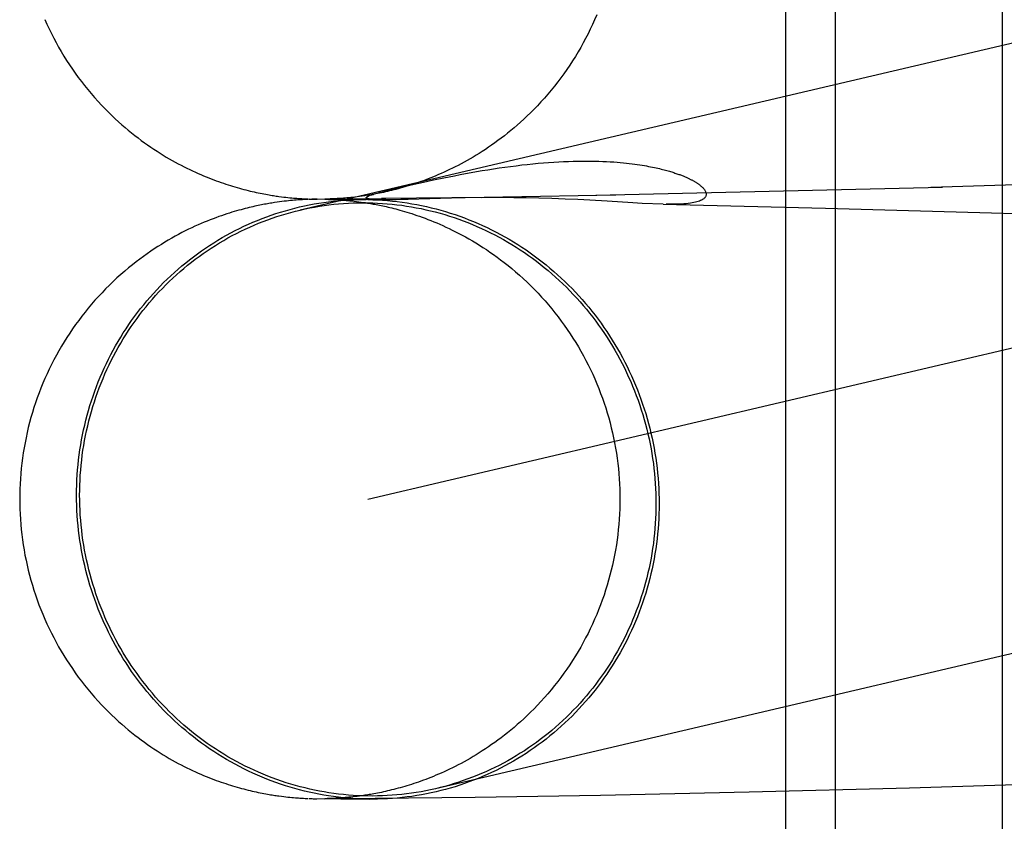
# Model space of a CAD drawing. Header units: inches. Extents: x 0 to 268, y 0 to 174.
# Tile 15 of 92: x 90.5571 to 90.6211, y 88.0196 to 88.0716. Entities that reach past the tile are written whole.
import ezdxf

# ---------------------------------------------------------------- set-up
doc = ezdxf.new("R2010")
doc.units = ezdxf.units.IN
doc.header["$LTSCALE"] = 14.749625
doc.header["$MEASUREMENT"] = 0
doc.linetypes.add('HIDDEN', pattern=[0.2, 0.1, -0.1])
doc.layers.add('DEFAULT_2', color=8, linetype='HIDDEN')

msp = doc.modelspace()

# ---------------------------------------------------------------- linework, layer by layer
at = {"layer": 'DEFAULT_2', "color": 8, "linetype": 'HIDDEN'}
for p, q in [((90.606851, 88.116873), (90.606851, 87.960623)), ((90.610085, 88.116873), (90.610085, 87.960623)), ((90.620921, 88.116873), (90.620921, 87.960623)), ((90.704696, 88.089559), (90.57531, 88.059257)), ((90.709096, 88.070772), (90.57971, 88.04047)), ((90.582155, 88.06081), (90.582721, 88.060938)), ((90.582721, 88.060938), (90.58333, 88.061073)), ((90.58333, 88.061073), (90.583976, 88.061211)), ((90.583976, 88.061211), (90.58465, 88.061351)), ((90.628864, 88.061102), (90.616283, 88.060726)), ((90.58066, 88.060449), (90.580977, 88.06053)), ((90.580977, 88.06053), (90.581184, 88.060581)), ((90.581184, 88.060581), (90.581641, 88.060691)), ((90.581641, 88.060691), (90.582155, 88.06081)), ((90.617042, 88.060733), (90.594526, 88.060204)), ((90.57381, 88.059765), (90.573643, 88.059741)), ((90.573972, 88.059788), (90.57381, 88.059765)), ((90.574128, 88.059808), (90.573972, 88.059788)), ((90.574091, 88.060124), (90.574243, 88.060105)), ((90.574279, 88.059827), (90.574128, 88.059808)), ((90.574243, 88.060105), (90.574386, 88.060088)), ((90.574424, 88.059844), (90.574279, 88.059827)), ((90.574386, 88.060088), (90.574522, 88.060073)), ((90.574563, 88.059859), (90.574424, 88.059844)), ((90.574522, 88.060073), (90.574651, 88.06006)), ((90.574696, 88.059872), (90.574563, 88.059859)), ((90.574651, 88.06006), (90.574774, 88.060048)), ((90.574823, 88.059884), (90.574696, 88.059872)), ((90.574774, 88.060048), (90.574891, 88.060038)), ((90.574944, 88.059894), (90.574823, 88.059884)), ((90.574891, 88.060038), (90.575002, 88.060028)), ((90.575057, 88.059904), (90.574944, 88.059894)), ((90.575002, 88.060028), (90.575107, 88.06002)), ((90.575162, 88.059912), (90.575057, 88.059904)), ((90.575107, 88.06002), (90.575207, 88.060013)), ((90.575259, 88.059918), (90.575162, 88.059912)), ((90.575207, 88.060013), (90.5753, 88.060006)), ((90.575349, 88.059924), (90.575259, 88.059918)), ((90.5753, 88.060006), (90.575425, 88.059998)), ((90.575469, 88.059932), (90.575349, 88.059924)), ((90.575425, 88.059998), (90.575537, 88.059992)), ((90.575576, 88.059937), (90.575469, 88.059932)), ((90.575537, 88.059992), (90.575636, 88.059987)), ((90.575672, 88.059942), (90.575576, 88.059937)), ((90.575636, 88.059987), (90.575727, 88.059983)), ((90.575761, 88.059946), (90.575672, 88.059942)), ((90.575727, 88.059983), (90.575839, 88.059978)), ((90.575843, 88.059949), (90.575761, 88.059946)), ((90.575943, 88.059953), (90.575869, 88.05995)), ((90.575891, 88.059976), (90.575962, 88.059974)), ((90.575962, 88.059974), (90.576064, 88.059971)), ((90.576069, 88.059957), (90.575966, 88.059954)), ((90.576156, 88.059959), (90.576069, 88.059957)), ((90.576082, 88.05997), (90.576165, 88.059968)), ((90.576165, 88.059968), (90.576271, 88.059966)), ((90.576275, 88.059961), (90.576172, 88.059959)), ((90.576411, 88.059964), (90.576277, 88.059961)), ((90.576293, 88.059966), (90.576397, 88.059964)), ((90.57641, 88.059964), (90.58087, 88.060001)), ((90.577102, 88.059972), (90.576917, 88.059968)), ((90.576927, 88.059959), (90.577027, 88.059958)), ((90.576942, 88.059968), (90.576938, 88.059968)), ((90.576989, 88.059958), (90.577063, 88.059957)), ((90.577063, 88.059957), (90.577139, 88.059955)), ((90.577139, 88.059973), (90.577065, 88.059971)), ((90.577233, 88.059975), (90.577139, 88.059973)), ((90.577156, 88.059954), (90.577255, 88.059951)), ((90.577326, 88.059979), (90.577255, 88.059976)), ((90.577255, 88.059951), (90.577325, 88.059949)), ((90.577432, 88.059983), (90.577326, 88.059979)), ((90.57735, 88.059948), (90.577457, 88.059943)), ((90.577519, 88.059987), (90.577432, 88.059983)), ((90.577457, 88.059943), (90.577546, 88.059939)), ((90.577613, 88.059992), (90.577519, 88.059987)), ((90.577546, 88.059939), (90.577644, 88.059934)), ((90.57772, 88.059998), (90.577613, 88.059992)), ((90.577644, 88.059934), (90.577754, 88.059928)), ((90.577842, 88.060005), (90.57772, 88.059998)), ((90.577754, 88.059928), (90.57788, 88.05992)), ((90.577932, 88.060011), (90.577842, 88.060005)), ((90.57788, 88.05992), (90.577973, 88.059913)), ((90.578028, 88.060018), (90.577932, 88.060011)), ((90.577973, 88.059913), (90.578074, 88.059906)), ((90.578131, 88.060026), (90.578028, 88.060018)), ((90.578074, 88.059906), (90.578183, 88.059897)), ((90.57824, 88.060035), (90.578131, 88.060026)), ((90.578183, 88.059897), (90.578298, 88.059888)), ((90.578354, 88.060045), (90.57824, 88.060035)), ((90.578298, 88.059888), (90.578421, 88.059876)), ((90.578474, 88.060056), (90.578354, 88.060045)), ((90.578421, 88.059876), (90.57855, 88.059864)), ((90.5786, 88.060069), (90.578474, 88.060056)), ((90.57855, 88.059864), (90.578685, 88.05985)), ((90.578732, 88.060083), (90.5786, 88.060069)), ((90.578685, 88.05985), (90.578826, 88.059834)), ((90.578872, 88.060099), (90.578732, 88.060083)), ((90.578826, 88.059834), (90.578972, 88.059816)), ((90.57902, 88.060117), (90.578872, 88.060099)), ((90.578972, 88.059816), (90.579124, 88.059797)), ((90.579175, 88.060137), (90.57902, 88.060117)), ((90.579124, 88.059797), (90.579281, 88.059776)), ((90.57934, 88.06016), (90.579175, 88.060137)), ((90.580118, 88.059946), (90.580093, 88.059947)), ((90.580166, 88.059943), (90.580142, 88.059944)), ((90.580213, 88.05994), (90.58019, 88.059942)), ((90.580259, 88.059938), (90.580236, 88.059939)), ((90.580349, 88.059935), (90.580282, 88.059937)), ((90.580415, 88.059933), (90.580349, 88.059935)), ((90.580481, 88.059931), (90.580415, 88.059933)), ((90.58057, 88.059929), (90.580503, 88.05993)), ((90.580661, 88.059927), (90.580592, 88.059929)), ((90.587436, 88.060082), (90.580594, 88.059999)), ((90.580991, 88.059926), (90.580868, 88.059926)), ((90.581133, 88.059926), (90.580991, 88.059926)), ((90.5813, 88.059927), (90.581133, 88.059926)), ((90.581554, 88.05993), (90.5813, 88.059927)), ((90.581864, 88.059935), (90.581554, 88.05993)), ((90.582329, 88.059946), (90.581864, 88.059935)), ((90.585157, 88.060023), (90.582329, 88.059946)), ((90.586025, 88.060042), (90.585157, 88.060023)), ((90.595818, 88.060223), (90.586025, 88.060042)), ((90.58774, 88.060063), (90.5871, 88.060058)), ((90.588443, 88.060064), (90.58774, 88.060063)), ((90.589196, 88.06006), (90.588443, 88.060064)), ((90.589992, 88.060049), (90.589196, 88.06006)), ((90.590821, 88.06003), (90.589992, 88.060049)), ((90.591673, 88.060004), (90.590821, 88.06003)), ((90.592526, 88.059971), (90.591673, 88.060004)), ((90.593351, 88.059933), (90.592526, 88.059971)), ((90.594143, 88.059891), (90.593351, 88.059933)), ((90.595264, 88.059825), (90.594143, 88.059891)), ((90.596938, 88.059723), (90.595264, 88.059825)), ((90.597537, 88.05969), (90.596938, 88.059723)), ((90.598891, 88.059636), (90.597537, 88.05969)), ((90.598891, 88.059636), (90.59977, 88.059618)), ((90.59977, 88.059618), (90.609452, 88.059388)), ((90.609452, 88.059388), (90.619482, 88.059106)), ((90.619482, 88.059106), (90.630462, 88.058748)), ((90.614913, 88.021739), (90.625578, 88.02206)), ((90.586686, 88.021137), (90.594838, 88.021271)), ((90.594838, 88.021271), (90.604491, 88.021473)), ((90.604491, 88.021473), (90.614913, 88.021739)), ((90.574091, 88.02119), (90.574243, 88.021171)), ((90.574243, 88.021171), (90.574386, 88.021154)), ((90.574386, 88.021154), (90.574522, 88.021139)), ((90.574522, 88.021139), (90.574651, 88.021126)), ((90.574651, 88.021126), (90.574774, 88.021114)), ((90.574774, 88.021114), (90.574891, 88.021104)), ((90.574891, 88.021104), (90.575002, 88.021094)), ((90.575002, 88.021094), (90.575107, 88.021086)), ((90.575107, 88.021086), (90.575207, 88.021079)), ((90.575207, 88.021079), (90.5753, 88.021073)), ((90.5753, 88.021073), (90.575425, 88.021065)), ((90.575425, 88.021065), (90.575537, 88.021058)), ((90.575537, 88.021058), (90.575636, 88.021053)), ((90.575636, 88.021053), (90.575727, 88.021049)), ((90.575727, 88.021049), (90.575839, 88.021044)), ((90.575891, 88.021042), (90.575962, 88.02104)), ((90.575962, 88.02104), (90.576064, 88.021037)), ((90.576082, 88.021036), (90.576165, 88.021034)), ((90.576121, 88.021035), (90.579805, 88.021002)), ((90.576165, 88.021034), (90.576271, 88.021032)), ((90.576293, 88.021032), (90.576397, 88.02103)), ((90.577102, 88.021038), (90.576917, 88.021034)), ((90.576921, 88.021034), (90.580197, 88.021061)), ((90.576942, 88.021034), (90.576938, 88.021034)), ((90.577139, 88.021039), (90.577065, 88.021037)), ((90.577233, 88.021042), (90.577139, 88.021039)), ((90.577326, 88.021045), (90.577255, 88.021042)), ((90.577432, 88.021049), (90.577326, 88.021045)), ((90.577519, 88.021053), (90.577432, 88.021049)), ((90.577613, 88.021058), (90.577519, 88.021053)), ((90.57772, 88.021064), (90.577613, 88.021058)), ((90.577842, 88.021071), (90.57772, 88.021064)), ((90.577932, 88.021077), (90.577842, 88.021071)), ((90.578028, 88.021084), (90.577932, 88.021077)), ((90.578131, 88.021092), (90.578028, 88.021084)), ((90.57824, 88.021101), (90.578131, 88.021092)), ((90.578354, 88.021111), (90.57824, 88.021101)), ((90.578474, 88.021122), (90.578354, 88.021111)), ((90.5786, 88.021135), (90.578474, 88.021122)), ((90.578732, 88.021149), (90.5786, 88.021135)), ((90.578872, 88.021165), (90.578732, 88.021149)), ((90.57902, 88.021183), (90.578872, 88.021165)), ((90.579175, 88.021203), (90.57902, 88.021183)), ((90.57934, 88.021226), (90.579175, 88.021203)), ((90.580197, 88.021061), (90.586686, 88.021137))]:
    msp.add_line(p, q, dxfattribs=at)
for points in [[(90.59458, 88.071925), (90.594448, 88.071616), (90.59431, 88.07131), (90.594166, 88.071005), (90.594018, 88.070703), (90.593864, 88.070404), (90.593705, 88.070108), (90.593541, 88.069814), (90.593372, 88.069523), (90.593198, 88.069235), (90.593019, 88.068949), (90.592835, 88.068667), (90.592646, 88.068388), (90.592452, 88.068113), (90.592254, 88.067841), (90.592052, 88.067574), (90.591844, 88.067309), (90.591631, 88.067046), (90.591412, 88.066786), (90.591188, 88.066529), (90.590961, 88.066277), (90.590733, 88.066034), (90.590508, 88.065801), (90.590286, 88.065578), (90.590067, 88.065366), (90.58985, 88.065162), (90.589636, 88.064967), (90.589423, 88.064779), (90.589212, 88.064597), (90.589003, 88.064422), (90.588793, 88.064251), (90.588584, 88.064086), (90.588376, 88.063926), (90.588168, 88.063771), (90.587961, 88.063621), (90.587756, 88.063475), (90.587551, 88.063334), (90.587347, 88.063198), (90.587145, 88.063066), (90.586944, 88.062939), (90.586744, 88.062815), (90.586546, 88.062696), (90.58635, 88.062581), (90.586155, 88.062471), (90.585962, 88.062363), (90.585771, 88.06226), (90.585581, 88.06216), (90.585394, 88.062064), (90.585208, 88.061972), (90.585024, 88.061882), (90.584842, 88.061796), (90.584663, 88.061714), (90.584485, 88.061634), (90.58431, 88.061558), (90.584138, 88.061485), (90.583969, 88.061414), (90.583802, 88.061347), (90.583638, 88.061283), (90.583477, 88.061221), (90.583318, 88.061162), (90.583161, 88.061105), (90.583006, 88.06105), (90.582853, 88.060998), (90.582701, 88.060947), (90.58255, 88.060898), (90.582401, 88.060851), (90.582253, 88.060805), (90.582106, 88.060761), (90.581961, 88.060719), (90.581817, 88.060679), (90.581674, 88.060639), (90.581533, 88.060602), (90.581393, 88.060566), (90.581255, 88.060531), (90.581119, 88.060498), (90.580984, 88.060467), (90.580851, 88.060436), (90.580721, 88.060408), (90.580591, 88.06038), (90.580465, 88.060354), (90.580342, 88.060329), (90.580224, 88.060307), (90.580111, 88.060286), (90.580002, 88.060266), (90.579898, 88.060248), (90.579798, 88.060231), (90.5797, 88.060215), (90.579606, 88.0602), (90.579514, 88.060186), (90.579426, 88.060172), (90.57934, 88.06016)], [(90.55872, 88.071634), (90.558857, 88.071328), (90.559, 88.071025), (90.559147, 88.070724), (90.5593, 88.070425), (90.559458, 88.07013), (90.559621, 88.069837), (90.559788, 88.069546), (90.559961, 88.069259), (90.560139, 88.068974), (90.560322, 88.068693), (90.56051, 88.068414), (90.560703, 88.06814), (90.560899, 88.067869), (90.5611, 88.067602), (90.561306, 88.067337), (90.561518, 88.067076), (90.561735, 88.066816), (90.561957, 88.06656), (90.562183, 88.066308), (90.56241, 88.066064), (90.562635, 88.06583), (90.562858, 88.065606), (90.563078, 88.065391), (90.563296, 88.065186), (90.563511, 88.064988), (90.563725, 88.064798), (90.563937, 88.064615), (90.564148, 88.064438), (90.564359, 88.064266), (90.564569, 88.0641), (90.564778, 88.063939), (90.564986, 88.063782), (90.565194, 88.063631), (90.565401, 88.063485), (90.565606, 88.063343), (90.56581, 88.063206), (90.566013, 88.063073), (90.566215, 88.062945), (90.566416, 88.062821), (90.566614, 88.062701), (90.566812, 88.062586), (90.567007, 88.062474), (90.567201, 88.062366), (90.567393, 88.062262), (90.567584, 88.062162), (90.567772, 88.062065), (90.567959, 88.061972), (90.568144, 88.061882), (90.568326, 88.061796), (90.568507, 88.061713), (90.568685, 88.061633), (90.568861, 88.061556), (90.569034, 88.061483), (90.569204, 88.061412), (90.569372, 88.061345), (90.569537, 88.06128), (90.569699, 88.061218), (90.569859, 88.061159), (90.570016, 88.061102), (90.570172, 88.061047), (90.570325, 88.060994), (90.570478, 88.060943), (90.570629, 88.060894), (90.570779, 88.060847), (90.570927, 88.060801), (90.571075, 88.060757), (90.571221, 88.060715), (90.571365, 88.060674), (90.571508, 88.060635), (90.57165, 88.060597), (90.57179, 88.060561), (90.571929, 88.060527), (90.572065, 88.060494), (90.5722, 88.060462), (90.572334, 88.060432), (90.572465, 88.060403), (90.572595, 88.060376), (90.572721, 88.06035), (90.572844, 88.060325), (90.572963, 88.060303), (90.573076, 88.060282), (90.573185, 88.060262), (90.573289, 88.060244), (90.57339, 88.060227), (90.573487, 88.060211), (90.573582, 88.060196), (90.573673, 88.060182), (90.573762, 88.060169), (90.573848, 88.060157), (90.573931, 88.060145), (90.574091, 88.060124)], [(90.58465, 88.061351), (90.585346, 88.06149), (90.5857, 88.061558), (90.586058, 88.061625), (90.586419, 88.061691), (90.586782, 88.061755), (90.587147, 88.061817), (90.587514, 88.061877), (90.587881, 88.061935), (90.588249, 88.06199), (90.588618, 88.062043), (90.588986, 88.062093), (90.589352, 88.06214), (90.589714, 88.062184), (90.590073, 88.062224), (90.590427, 88.062261), (90.590776, 88.062294), (90.591119, 88.062323), (90.591456, 88.06235), (90.591787, 88.062372), (90.592112, 88.062391), (90.592431, 88.062407), (90.592744, 88.06242), (90.593051, 88.06243), (90.593351, 88.062436), (90.593643, 88.06244), (90.593927, 88.06244), (90.594202, 88.062438), (90.594469, 88.062434), (90.594728, 88.062427), (90.594979, 88.062418), (90.595223, 88.062407), (90.59546, 88.062394), (90.595687, 88.062379), (90.595905, 88.062363), (90.596115, 88.062345), (90.596317, 88.062326), (90.59651, 88.062306), (90.596697, 88.062286), (90.596876, 88.062264), (90.597049, 88.062242), (90.597215, 88.062218), (90.597375, 88.062195), (90.597529, 88.062171), (90.597677, 88.062146), (90.59782, 88.062121), (90.597957, 88.062096), (90.598087, 88.062071), (90.598213, 88.062046), (90.598333, 88.062021), (90.598448, 88.061996), (90.598559, 88.061972), (90.598665, 88.061947), (90.598768, 88.061922), (90.598866, 88.061897), (90.598961, 88.061873), (90.599052, 88.061849), (90.599139, 88.061825), (90.599223, 88.061801), (90.599304, 88.061778), (90.599382, 88.061755), (90.599457, 88.061732), (90.59953, 88.061709), (90.5996, 88.061687), (90.599668, 88.061664), (90.599734, 88.061642), (90.599797, 88.06162), (90.599859, 88.061599), (90.599919, 88.061577), (90.599976, 88.061556), (90.600032, 88.061535), (90.600087, 88.061514), (90.60014, 88.061493), (90.600191, 88.061473), (90.600242, 88.061452), (90.600291, 88.061432), (90.600338, 88.061411), (90.600385, 88.061391), (90.60043, 88.061371), (90.600474, 88.061351), (90.600518, 88.061331), (90.60056, 88.061311), (90.600602, 88.061291), (90.600643, 88.061271), (90.600683, 88.061251), (90.600722, 88.06123), (90.600761, 88.06121), (90.600799, 88.06119), (90.600836, 88.06117), (90.600873, 88.061149), (90.600909, 88.061129), (90.600944, 88.061108), (90.600979, 88.061087), (90.601014, 88.061066), (90.601048, 88.061045), (90.601081, 88.061023), (90.601114, 88.061001), (90.601147, 88.06098), (90.601179, 88.060957), (90.60121, 88.060935), (90.601241, 88.060912), (90.601271, 88.060889), (90.601301, 88.060865), (90.60133, 88.060842), (90.601358, 88.060818), (90.601386, 88.060793), (90.601413, 88.060769), (90.60144, 88.060743), (90.601466, 88.060717), (90.601491, 88.060691), (90.601515, 88.060664), (90.601538, 88.060637), (90.60156, 88.06061), (90.601581, 88.060582), (90.6016, 88.060554), (90.601618, 88.060525), (90.601634, 88.060496), (90.601649, 88.060466), (90.601662, 88.060436), (90.601673, 88.060405), (90.601682, 88.060374), (90.601688, 88.060342), (90.601692, 88.060311), (90.601693, 88.060279), (90.601691, 88.060247), (90.601686, 88.060215), (90.601677, 88.060183), (90.601665, 88.060151), (90.601648, 88.060119), (90.601627, 88.060086), (90.601601, 88.060054), (90.60157, 88.060022), (90.601534, 88.05999), (90.601491, 88.059959), (90.601442, 88.059928), (90.601387, 88.059898), (90.601325, 88.05987), (90.601256, 88.059842), (90.601179, 88.059815), (90.601095, 88.05979), (90.601001, 88.059766), (90.600899, 88.059743), (90.600788, 88.059723), (90.600667, 88.059704), (90.600535, 88.059687), (90.600394, 88.059672), (90.600242, 88.059659), (90.600078, 88.059649), (90.599904, 88.059641), (90.599718, 88.059635), (90.599521, 88.059632), (90.599313, 88.059631), (90.599093, 88.059633)], [(90.580068, 88.059949), (90.580043, 88.059951), (90.580017, 88.059953), (90.579992, 88.059955), (90.579967, 88.059957), (90.579943, 88.05996), (90.579918, 88.059962), (90.579894, 88.059965), (90.579871, 88.059968), (90.579848, 88.059971), (90.579825, 88.059974), (90.579803, 88.059978), (90.579782, 88.059981), (90.579761, 88.059985), (90.579742, 88.059989), (90.579723, 88.059994), (90.579705, 88.059998), (90.579688, 88.060003), (90.579673, 88.060008), (90.579658, 88.060014), (90.579645, 88.06002), (90.579634, 88.060026), (90.579625, 88.060033), (90.579617, 88.06004), (90.579612, 88.060048), (90.579609, 88.060055), (90.579608, 88.060064), (90.579609, 88.060073), (90.579614, 88.060082), (90.579621, 88.060092), (90.579631, 88.060102), (90.579645, 88.060114), (90.579663, 88.060126), (90.579685, 88.060139), (90.579712, 88.060153), (90.579743, 88.060167), (90.579779, 88.060183), (90.579821, 88.0602), (90.579868, 88.060217), (90.579921, 88.060236), (90.57998, 88.060256), (90.580047, 88.060278), (90.580122, 88.060301), (90.580207, 88.060326), (90.580301, 88.060353), (90.580407, 88.060382), (90.580527, 88.060414), (90.58066, 88.060449)], [(90.573643, 88.059741), (90.573556, 88.059727), (90.573468, 88.059713), (90.573378, 88.059698), (90.573286, 88.059683), (90.573192, 88.059667), (90.573096, 88.059649), (90.572997, 88.059631), (90.572897, 88.059612), (90.572794, 88.059592), (90.572689, 88.059571), (90.572581, 88.059549), (90.572471, 88.059525), (90.572358, 88.059501), (90.572242, 88.059475), (90.572122, 88.059447), (90.572, 88.059418), (90.571874, 88.059387), (90.571745, 88.059354), (90.571612, 88.05932), (90.571474, 88.059283), (90.571333, 88.059244), (90.571186, 88.059202), (90.571033, 88.059158), (90.570876, 88.059111), (90.570714, 88.05906), (90.570547, 88.059007), (90.570376, 88.058951), (90.570202, 88.058891), (90.570024, 88.058829), (90.569842, 88.058763), (90.569657, 88.058694), (90.569469, 88.058621), (90.569277, 88.058545), (90.569083, 88.058465), (90.568885, 88.058382), (90.568684, 88.058294), (90.56848, 88.058202), (90.568273, 88.058106), (90.568063, 88.058006), (90.56785, 88.057901), (90.567634, 88.057791), (90.567415, 88.057677), (90.567195, 88.057558), (90.566972, 88.057433), (90.566747, 88.057304), (90.56652, 88.05717), (90.566293, 88.057031), (90.566064, 88.056886), (90.565833, 88.056737), (90.565602, 88.056582), (90.565368, 88.05642), (90.565133, 88.056252), (90.564895, 88.056077), (90.564654, 88.055894), (90.56441, 88.055703), (90.564163, 88.055502), (90.563914, 88.055292), (90.563662, 88.055074), (90.563411, 88.054848), (90.563162, 88.054616), (90.562916, 88.054379), (90.562674, 88.054137), (90.562438, 88.053892), (90.562207, 88.053645), (90.561982, 88.053396), (90.561762, 88.053143), (90.561546, 88.052886), (90.561334, 88.052625), (90.561126, 88.052359), (90.560923, 88.052091), (90.560724, 88.051818), (90.560531, 88.051543), (90.560342, 88.051264), (90.560158, 88.050982), (90.559979, 88.050697), (90.559805, 88.050409), (90.559636, 88.050118), (90.559472, 88.049824), (90.559313, 88.049528), (90.55916, 88.049228), (90.559011, 88.048927), (90.558868, 88.048622), (90.55873, 88.048315), (90.558598, 88.048006), (90.55847, 88.047695), (90.558349, 88.047381), (90.558232, 88.047066), (90.558121, 88.046748), (90.558016, 88.046428), (90.557916, 88.046107), (90.557822, 88.045784), (90.557733, 88.045459), (90.55765, 88.045133), (90.557573, 88.044806), (90.557501, 88.044477), (90.557435, 88.044147), (90.557374, 88.043816), (90.55732, 88.043484), (90.557271, 88.043151), (90.557228, 88.042818), (90.557191, 88.042483), (90.557159, 88.042148), (90.557134, 88.041813), (90.557114, 88.041477), (90.5571, 88.041141), (90.557091, 88.040805), (90.557089, 88.040497)], [(90.560787, 88.040744), (90.560789, 88.041073), (90.560797, 88.041402), (90.560811, 88.04173), (90.56083, 88.042058), (90.560854, 88.042385), (90.560884, 88.042712), (90.560919, 88.043039), (90.560959, 88.043364), (90.561005, 88.043689), (90.561056, 88.044013), (90.561112, 88.044336), (90.561174, 88.044657), (90.561241, 88.044978), (90.561313, 88.045297), (90.561391, 88.045615), (90.561473, 88.045931), (90.561561, 88.046246), (90.561654, 88.046559), (90.561753, 88.046871), (90.561856, 88.04718), (90.561964, 88.047488), (90.562078, 88.047794), (90.562197, 88.048097), (90.56232, 88.048399), (90.562449, 88.048698), (90.562582, 88.048995), (90.56272, 88.049289), (90.562864, 88.049581), (90.563012, 88.04987), (90.563164, 88.050157), (90.563322, 88.050441), (90.563484, 88.050722), (90.563651, 88.051), (90.563822, 88.051275), (90.563998, 88.051547), (90.564178, 88.051816), (90.564363, 88.052081), (90.564552, 88.052344), (90.564746, 88.052603), (90.564943, 88.052858), (90.565145, 88.05311), (90.565352, 88.053358), (90.565562, 88.053603), (90.565776, 88.053844), (90.565994, 88.054081), (90.566216, 88.054314), (90.566442, 88.054543), (90.566672, 88.054768), (90.566906, 88.054989), (90.567143, 88.055206), (90.567384, 88.055419), (90.567628, 88.055628), (90.567876, 88.055832), (90.568127, 88.056032), (90.568381, 88.056227), (90.568639, 88.056418), (90.568899, 88.056604), (90.569163, 88.056786), (90.56943, 88.056963), (90.5697, 88.057135), (90.569973, 88.057303), (90.570248, 88.057466), (90.570526, 88.057624), (90.570807, 88.057777), (90.57109, 88.057925), (90.571376, 88.058068), (90.571664, 88.058206), (90.571955, 88.058339), (90.572247, 88.058467), (90.572542, 88.05859), (90.572839, 88.058708), (90.573138, 88.05882), (90.573438, 88.058928), (90.573741, 88.059029), (90.574045, 88.059126), (90.574351, 88.059217), (90.574658, 88.059303), (90.574967, 88.059384), (90.575277, 88.059459), (90.575588, 88.059529), (90.575901, 88.059594), (90.576214, 88.059652), (90.576529, 88.059706), (90.576844, 88.059754), (90.577161, 88.059796), (90.577478, 88.059833), (90.577795, 88.059865), (90.578114, 88.059891), (90.578432, 88.059911), (90.578751, 88.059926), (90.579071, 88.059935), (90.57939, 88.059939), (90.579606, 88.059938)], [(90.57531, 88.059257), (90.575631, 88.059329), (90.575941, 88.059392), (90.576251, 88.059451), (90.576562, 88.059504), (90.576874, 88.059551), (90.577187, 88.059593), (90.577501, 88.05963), (90.577815, 88.059661), (90.57813, 88.059686), (90.578446, 88.059707), (90.578761, 88.059721), (90.579077, 88.05973), (90.579393, 88.059734), (90.57971, 88.059732), (90.580026, 88.059725), (90.580342, 88.059712), (90.580658, 88.059694), (90.580974, 88.05967), (90.581289, 88.059641), (90.581604, 88.059606), (90.581918, 88.059566), (90.582232, 88.05952), (90.582545, 88.059469), (90.582857, 88.059412), (90.583169, 88.059351), (90.583479, 88.059283), (90.583788, 88.059211), (90.584096, 88.059133), (90.584403, 88.059049), (90.584708, 88.058961), (90.585013, 88.058867), (90.585315, 88.058768), (90.585616, 88.058663), (90.585915, 88.058554), (90.586213, 88.058439), (90.586508, 88.058319), (90.586802, 88.058194), (90.587094, 88.058064), (90.587383, 88.057929), (90.587671, 88.057789), (90.587956, 88.057644), (90.588239, 88.057494), (90.588519, 88.05734), (90.588797, 88.05718), (90.589072, 88.057016), (90.589344, 88.056847), (90.589614, 88.056673), (90.589881, 88.056495), (90.590145, 88.056312), (90.590406, 88.056125), (90.590664, 88.055933), (90.590919, 88.055737), (90.591171, 88.055536), (90.591419, 88.055331), (90.591664, 88.055122), (90.591906, 88.054909), (90.592144, 88.054691), (90.592379, 88.05447), (90.59261, 88.054244), (90.592837, 88.054015), (90.593061, 88.053781), (90.593281, 88.053544), (90.593497, 88.053303), (90.593709, 88.053059), (90.593917, 88.052811), (90.594121, 88.052559), (90.594321, 88.052304), (90.594516, 88.052046), (90.594708, 88.051784), (90.594895, 88.051519), (90.595078, 88.051251), (90.595256, 88.05098), (90.59543, 88.050706), (90.5956, 88.050429), (90.595765, 88.050149), (90.595925, 88.049866), (90.596081, 88.049581), (90.596232, 88.049293), (90.596379, 88.049002), (90.59652, 88.048709), (90.596657, 88.048414), (90.596789, 88.048116), (90.596917, 88.047817), (90.597039, 88.047515), (90.597156, 88.047211), (90.597268, 88.046905), (90.597376, 88.046598), (90.597478, 88.046288), (90.597575, 88.045977), (90.597667, 88.045665), (90.597754, 88.045351), (90.597836, 88.045035), (90.597913, 88.044719), (90.597984, 88.044401), (90.598051, 88.044082), (90.598112, 88.043761), (90.598168, 88.04344), (90.598218, 88.043118), (90.598263, 88.042796), (90.598303, 88.042473), (90.598338, 88.042149), (90.598367, 88.041824), (90.598391, 88.0415), (90.59841, 88.041174), (90.598423, 88.040849), (90.598431, 88.040524), (90.598434, 88.040199)], [(90.580868, 88.059926), (90.58076, 88.059926), (90.576189, 88.059968)], [(90.579281, 88.059776), (90.579443, 88.059753), (90.579527, 88.05974), (90.579612, 88.059727), (90.579699, 88.059713), (90.579788, 88.059698), (90.579879, 88.059683), (90.579971, 88.059667), (90.580066, 88.05965), (90.580163, 88.059632), (90.580262, 88.059614), (90.580363, 88.059594), (90.580466, 88.059573), (90.580572, 88.059551), (90.58068, 88.059529), (90.580791, 88.059504), (90.580905, 88.059479), (90.581022, 88.059452), (90.581142, 88.059423), (90.581266, 88.059393), (90.581392, 88.059362), (90.581523, 88.059328), (90.581657, 88.059293), (90.581795, 88.059255), (90.581938, 88.059215), (90.582086, 88.059172), (90.58224, 88.059126), (90.582398, 88.059077), (90.582561, 88.059026), (90.582728, 88.058971), (90.582898, 88.058914), (90.583072, 88.058854), (90.58325, 88.05879), (90.583431, 88.058723), (90.583615, 88.058653), (90.583803, 88.05858), (90.583994, 88.058503), (90.584187, 88.058422), (90.584384, 88.058338), (90.584584, 88.058249), (90.584787, 88.058157), (90.584993, 88.05806), (90.585201, 88.057959), (90.585413, 88.057853), (90.585627, 88.057743), (90.585844, 88.057628), (90.586063, 88.057509), (90.586284, 88.057384), (90.586506, 88.057255), (90.58673, 88.05712), (90.586956, 88.056981), (90.587183, 88.056837), (90.587411, 88.056687), (90.58764, 88.056532), (90.587871, 88.056371), (90.588104, 88.056203), (90.58834, 88.056028), (90.588578, 88.055845), (90.58882, 88.055655), (90.589065, 88.055454), (90.589312, 88.055246), (90.58956, 88.055029), (90.589808, 88.054804), (90.590055, 88.054573), (90.590298, 88.054337), (90.590537, 88.054097), (90.590772, 88.053853), (90.591001, 88.053606), (90.591225, 88.053357), (90.591444, 88.053104), (90.591659, 88.052847), (90.59187, 88.052586), (90.592077, 88.052321), (90.592279, 88.052053), (90.592476, 88.051781), (90.592668, 88.051506), (90.592856, 88.051228), (90.593039, 88.050947), (90.593217, 88.050662), (90.59339, 88.050375), (90.593558, 88.050085), (90.593721, 88.049792), (90.593879, 88.049496), (90.594031, 88.049197), (90.594179, 88.048896), (90.594321, 88.048593), (90.594458, 88.048287), (90.59459, 88.047979), (90.594716, 88.047668), (90.594838, 88.047356), (90.594953, 88.047041), (90.595063, 88.046725), (90.595168, 88.046406), (90.595267, 88.046086), (90.595361, 88.045764), (90.595449, 88.045441), (90.595532, 88.045116), (90.595609, 88.04479), (90.59568, 88.044463), (90.595745, 88.044134), (90.595805, 88.043804), (90.595859, 88.043474), (90.595908, 88.043142), (90.595951, 88.04281), (90.595988, 88.042477), (90.596019, 88.042143), (90.596045, 88.041809), (90.596064, 88.041475), (90.596078, 88.041141), (90.596087, 88.040806), (90.596089, 88.040497)], [(90.57971, 88.059937), (90.580029, 88.059929), (90.580349, 88.059916), (90.580668, 88.059898), (90.580987, 88.059874), (90.581306, 88.059844), (90.581624, 88.059809), (90.581942, 88.059769), (90.582259, 88.059722), (90.582575, 88.059671), (90.582891, 88.059614), (90.583205, 88.059551), (90.583519, 88.059483), (90.583831, 88.05941), (90.584143, 88.059331), (90.584453, 88.059247), (90.584762, 88.059157), (90.585069, 88.059062), (90.585375, 88.058962), (90.585679, 88.058856), (90.585981, 88.058746), (90.586282, 88.05863), (90.586581, 88.058509), (90.586877, 88.058382), (90.587172, 88.058251), (90.587465, 88.058115), (90.587755, 88.057973), (90.588043, 88.057827), (90.588329, 88.057675), (90.588612, 88.057519), (90.588893, 88.057358), (90.589171, 88.057192), (90.589447, 88.057021), (90.589719, 88.056845), (90.589989, 88.056665), (90.590256, 88.05648), (90.59052, 88.056291), (90.590781, 88.056097), (90.591038, 88.055899), (90.591293, 88.055696), (90.591544, 88.055489), (90.591791, 88.055278), (90.592036, 88.055062), (90.592276, 88.054842), (90.592514, 88.054618), (90.592747, 88.05439), (90.592977, 88.054159), (90.593203, 88.053923), (90.593425, 88.053683), (90.593643, 88.05344), (90.593858, 88.053193), (90.594068, 88.052942), (90.594274, 88.052688), (90.594476, 88.05243), (90.594674, 88.052169), (90.594867, 88.051904), (90.595056, 88.051637), (90.595241, 88.051366), (90.595422, 88.051092), (90.595597, 88.050814), (90.595769, 88.050534), (90.595936, 88.050252), (90.596098, 88.049966), (90.596255, 88.049677), (90.596408, 88.049386), (90.596556, 88.049093), (90.596699, 88.048797), (90.596837, 88.048498), (90.596971, 88.048198), (90.597099, 88.047895), (90.597223, 88.04759), (90.597341, 88.047283), (90.597455, 88.046974), (90.597563, 88.046663), (90.597667, 88.04635), (90.597765, 88.046036), (90.597858, 88.04572), (90.597946, 88.045403), (90.598029, 88.045084), (90.598106, 88.044764), (90.598179, 88.044442), (90.598246, 88.04412), (90.598307, 88.043796), (90.598364, 88.043472), (90.598415, 88.043147), (90.59846, 88.042821), (90.598501, 88.042494), (90.598536, 88.042166), (90.598565, 88.041839), (90.59859, 88.04151), (90.598609, 88.041182), (90.598622, 88.040853), (90.59863, 88.040525), (90.598633, 88.040196)], [(90.560985, 88.040741), (90.560988, 88.041067), (90.560996, 88.041392), (90.561009, 88.041717), (90.561028, 88.042041), (90.561052, 88.042365), (90.561082, 88.042689), (90.561116, 88.043012), (90.561156, 88.043334), (90.561201, 88.043655), (90.561252, 88.043975), (90.561308, 88.044295), (90.561369, 88.044613), (90.561435, 88.04493), (90.561507, 88.045246), (90.561583, 88.045561), (90.561665, 88.045874), (90.561752, 88.046185), (90.561844, 88.046495), (90.561941, 88.046803), (90.562044, 88.04711), (90.562151, 88.047414), (90.562263, 88.047717), (90.562381, 88.048017), (90.562503, 88.048316), (90.56263, 88.048612), (90.562762, 88.048905), (90.562899, 88.049197), (90.563041, 88.049485), (90.563187, 88.049772), (90.563338, 88.050055), (90.563494, 88.050336), (90.563654, 88.050614), (90.563819, 88.050889), (90.563989, 88.051161), (90.564163, 88.051431), (90.564342, 88.051697), (90.564524, 88.051959), (90.564712, 88.052219), (90.564903, 88.052475), (90.565099, 88.052728), (90.565299, 88.052977), (90.565503, 88.053223), (90.565711, 88.053465), (90.565923, 88.053703), (90.566139, 88.053938), (90.566358, 88.054168), (90.566582, 88.054395), (90.566809, 88.054618), (90.56704, 88.054837), (90.567275, 88.055052), (90.567513, 88.055262), (90.567755, 88.055468), (90.568, 88.05567), (90.568248, 88.055868), (90.5685, 88.056061), (90.568755, 88.05625), (90.569013, 88.056435), (90.569274, 88.056615), (90.569538, 88.05679), (90.569805, 88.05696), (90.570075, 88.057126), (90.570348, 88.057287), (90.570623, 88.057444), (90.570901, 88.057595), (90.571181, 88.057742), (90.571464, 88.057883), (90.571749, 88.05802), (90.572036, 88.058152), (90.572326, 88.058278), (90.572617, 88.0584), (90.572911, 88.058516), (90.573207, 88.058627), (90.573504, 88.058733), (90.573803, 88.058834), (90.574104, 88.05893), (90.574407, 88.05902), (90.574711, 88.059105), (90.575016, 88.059185), (90.57531, 88.059257)], [(90.714389, 88.05217), (90.714246, 88.052143), (90.714115, 88.052118), (90.713995, 88.052094), (90.713886, 88.052071), (90.713788, 88.052051), (90.7137, 88.052032), (90.713622, 88.052015), (90.713554, 88.051999), (90.58411, 88.021683)], [(90.557089, 88.040497), (90.557091, 88.040188), (90.5571, 88.039852), (90.557114, 88.039518), (90.557133, 88.039183), (90.557159, 88.038849), (90.55719, 88.038515), (90.557227, 88.038182), (90.55727, 88.037849), (90.557319, 88.037517), (90.557373, 88.037186), (90.557433, 88.036856), (90.557499, 88.036527), (90.55757, 88.0362), (90.557647, 88.035873), (90.557729, 88.035548), (90.557817, 88.035225), (90.557911, 88.034903), (90.55801, 88.034582), (90.558115, 88.034264), (90.558225, 88.033947), (90.558341, 88.033632), (90.558462, 88.03332), (90.558589, 88.033009), (90.55872, 88.032701), (90.558857, 88.032395), (90.559, 88.032091), (90.559147, 88.03179), (90.5593, 88.031492), (90.559458, 88.031196), (90.559621, 88.030903), (90.559788, 88.030613), (90.559961, 88.030325), (90.560139, 88.03004), (90.560322, 88.029759), (90.56051, 88.029481), (90.560703, 88.029206), (90.560899, 88.028935), (90.5611, 88.028668), (90.561306, 88.028404), (90.561518, 88.028142), (90.561735, 88.027882), (90.561957, 88.027626), (90.562183, 88.027375), (90.56241, 88.027131), (90.562635, 88.026897), (90.562858, 88.026672), (90.563078, 88.026458), (90.563296, 88.026252), (90.563511, 88.026055), (90.563725, 88.025865), (90.563937, 88.025681), (90.564148, 88.025504), (90.564359, 88.025332), (90.564569, 88.025166), (90.564778, 88.025005), (90.564986, 88.024849), (90.565194, 88.024697), (90.565401, 88.024551), (90.565606, 88.024409), (90.56581, 88.024272), (90.566013, 88.024139), (90.566215, 88.024011), (90.566416, 88.023887), (90.566614, 88.023767), (90.566812, 88.023652), (90.567007, 88.02354), (90.567201, 88.023432), (90.567393, 88.023328), (90.567584, 88.023228), (90.567772, 88.023131), (90.567959, 88.023038), (90.568144, 88.022949), (90.568326, 88.022862), (90.568507, 88.022779), (90.568685, 88.022699), (90.568861, 88.022622), (90.569034, 88.022549), (90.569204, 88.022478), (90.569372, 88.022411), (90.569537, 88.022346), (90.569699, 88.022284), (90.569859, 88.022225), (90.570016, 88.022168), (90.570172, 88.022113), (90.570325, 88.02206), (90.570478, 88.022009), (90.570629, 88.02196), (90.570779, 88.021913), (90.570927, 88.021867), (90.571075, 88.021823), (90.571221, 88.021781), (90.571365, 88.02174), (90.571508, 88.021701), (90.57165, 88.021664), (90.57179, 88.021628), (90.571929, 88.021593), (90.572065, 88.02156), (90.5722, 88.021529), (90.572334, 88.021498), (90.572465, 88.02147), (90.572595, 88.021442), (90.572721, 88.021416), (90.572844, 88.021392), (90.572963, 88.021369), (90.573076, 88.021348), (90.573185, 88.021328), (90.573289, 88.02131), (90.57339, 88.021293), (90.573487, 88.021277), (90.573582, 88.021262), (90.573673, 88.021248), (90.573762, 88.021235), (90.573848, 88.021223), (90.573931, 88.021211), (90.574091, 88.02119)], [(90.57971, 88.021003), (90.57939, 88.02101), (90.579071, 88.021023), (90.578751, 88.021042), (90.578432, 88.021066), (90.578114, 88.021096), (90.577795, 88.021131), (90.577478, 88.021171), (90.577161, 88.021217), (90.576844, 88.021269), (90.576529, 88.021326), (90.576214, 88.021389), (90.575901, 88.021457), (90.575588, 88.02153), (90.575277, 88.021609), (90.574967, 88.021693), (90.574658, 88.021783), (90.574351, 88.021878), (90.574045, 88.021978), (90.573741, 88.022083), (90.573438, 88.022194), (90.573138, 88.02231), (90.572839, 88.022431), (90.572542, 88.022557), (90.572247, 88.022689), (90.571955, 88.022825), (90.571664, 88.022967), (90.571376, 88.023113), (90.57109, 88.023265), (90.570807, 88.023421), (90.570526, 88.023582), (90.570248, 88.023748), (90.569973, 88.023919), (90.5697, 88.024095), (90.56943, 88.024275), (90.569163, 88.02446), (90.568899, 88.024649), (90.568639, 88.024843), (90.568381, 88.025041), (90.568127, 88.025244), (90.567876, 88.025451), (90.567628, 88.025662), (90.567384, 88.025878), (90.567143, 88.026098), (90.566906, 88.026322), (90.566672, 88.026549), (90.566442, 88.026781), (90.566216, 88.027017), (90.565994, 88.027257), (90.565776, 88.0275), (90.565562, 88.027747), (90.565352, 88.027998), (90.565145, 88.028252), (90.564943, 88.02851), (90.564746, 88.028771), (90.564552, 88.029036), (90.564363, 88.029303), (90.564178, 88.029574), (90.563998, 88.029848), (90.563822, 88.030125), (90.563651, 88.030405), (90.563484, 88.030688), (90.563322, 88.030974), (90.563164, 88.031262), (90.563012, 88.031553), (90.562864, 88.031847), (90.56272, 88.032143), (90.562582, 88.032442), (90.562449, 88.032742), (90.56232, 88.033045), (90.562197, 88.03335), (90.562078, 88.033657), (90.561964, 88.033966), (90.561856, 88.034277), (90.561753, 88.03459), (90.561654, 88.034904), (90.561561, 88.03522), (90.561473, 88.035537), (90.561391, 88.035856), (90.561313, 88.036176), (90.561241, 88.036497), (90.561174, 88.03682), (90.561112, 88.037143), (90.561056, 88.037468), (90.561005, 88.037793), (90.560959, 88.038119), (90.560919, 88.038446), (90.560884, 88.038773), (90.560854, 88.039101), (90.56083, 88.039429), (90.560811, 88.039758), (90.560797, 88.040087), (90.560789, 88.040415), (90.560787, 88.040744)], [(90.58411, 88.021683), (90.583788, 88.021611), (90.583479, 88.021547), (90.583169, 88.021489), (90.582857, 88.021436), (90.582545, 88.021389), (90.582232, 88.021347), (90.581918, 88.02131), (90.581604, 88.021279), (90.581289, 88.021253), (90.580974, 88.021233), (90.580658, 88.021219), (90.580342, 88.02121), (90.580026, 88.021206), (90.57971, 88.021208), (90.579393, 88.021215), (90.579077, 88.021228), (90.578761, 88.021246), (90.578446, 88.02127), (90.57813, 88.021299), (90.577815, 88.021334), (90.577501, 88.021374), (90.577187, 88.02142), (90.576874, 88.021471), (90.576562, 88.021527), (90.576251, 88.021589), (90.575941, 88.021657), (90.575631, 88.021729), (90.575323, 88.021807), (90.575016, 88.021891), (90.574711, 88.021979), (90.574407, 88.022073), (90.574104, 88.022172), (90.573803, 88.022277), (90.573504, 88.022386), (90.573207, 88.022501), (90.572911, 88.022621), (90.572617, 88.022746), (90.572326, 88.022876), (90.572036, 88.023011), (90.571749, 88.023151), (90.571464, 88.023296), (90.571181, 88.023446), (90.570901, 88.0236), (90.570623, 88.02376), (90.570348, 88.023924), (90.570075, 88.024093), (90.569805, 88.024267), (90.569538, 88.024445), (90.569274, 88.024628), (90.569013, 88.024815), (90.568755, 88.025007), (90.5685, 88.025203), (90.568248, 88.025404), (90.568, 88.025609), (90.567755, 88.025818), (90.567513, 88.026031), (90.567275, 88.026249), (90.56704, 88.02647), (90.566809, 88.026696), (90.566582, 88.026925), (90.566358, 88.027159), (90.566139, 88.027396), (90.565923, 88.027636), (90.565711, 88.027881), (90.565503, 88.028129), (90.565299, 88.028381), (90.565099, 88.028636), (90.564903, 88.028894), (90.564712, 88.029156), (90.564524, 88.029421), (90.564342, 88.029689), (90.564163, 88.02996), (90.563989, 88.030234), (90.563819, 88.030511), (90.563654, 88.030791), (90.563494, 88.031074), (90.563338, 88.031359), (90.563187, 88.031647), (90.563041, 88.031938), (90.562899, 88.032231), (90.562762, 88.032526), (90.56263, 88.032823), (90.562503, 88.033123), (90.562381, 88.033425), (90.562263, 88.033729), (90.562151, 88.034035), (90.562044, 88.034342), (90.561941, 88.034651), (90.561844, 88.034962), (90.561752, 88.035275), (90.561665, 88.035589), (90.561583, 88.035905), (90.561507, 88.036221), (90.561435, 88.036539), (90.561369, 88.036858), (90.561308, 88.037178), (90.561252, 88.037499), (90.561201, 88.037821), (90.561156, 88.038144), (90.561116, 88.038467), (90.561082, 88.038791), (90.561052, 88.039116), (90.561028, 88.03944), (90.561009, 88.039765), (90.560996, 88.040091), (90.560988, 88.040416), (90.560985, 88.040741)], [(90.596089, 88.040497), (90.596087, 88.040189), (90.596078, 88.039853), (90.596064, 88.039517), (90.596044, 88.039182), (90.596019, 88.038847), (90.595987, 88.038512), (90.59595, 88.038178), (90.595907, 88.037844), (90.595858, 88.037512), (90.595804, 88.03718), (90.595743, 88.036849), (90.595677, 88.036519), (90.595606, 88.036191), (90.595528, 88.035864), (90.595445, 88.035538), (90.595356, 88.035213), (90.595262, 88.03489), (90.595162, 88.034569), (90.595057, 88.03425), (90.594946, 88.033932), (90.594829, 88.033617), (90.594708, 88.033303), (90.59458, 88.032992), (90.594448, 88.032683), (90.59431, 88.032376), (90.594166, 88.032071), (90.594018, 88.03177), (90.593864, 88.03147), (90.593705, 88.031174), (90.593541, 88.03088), (90.593372, 88.030589), (90.593198, 88.030301), (90.593019, 88.030015), (90.592835, 88.029733), (90.592646, 88.029454), (90.592452, 88.029179), (90.592254, 88.028908), (90.592052, 88.02864), (90.591844, 88.028375), (90.591631, 88.028113), (90.591412, 88.027852), (90.591188, 88.027595), (90.590961, 88.027344), (90.590733, 88.0271), (90.590508, 88.026868), (90.590286, 88.026645), (90.590067, 88.026432), (90.58985, 88.026228), (90.589636, 88.026033), (90.589423, 88.025845), (90.589212, 88.025663), (90.589003, 88.025488), (90.588793, 88.025318), (90.588584, 88.025153), (90.588376, 88.024993), (90.588168, 88.024837), (90.587961, 88.024687), (90.587756, 88.024542), (90.587551, 88.024401), (90.587347, 88.024264), (90.587145, 88.024132), (90.586944, 88.024005), (90.586744, 88.023882), (90.586546, 88.023763), (90.58635, 88.023648), (90.586155, 88.023537), (90.585962, 88.02343), (90.585771, 88.023326), (90.585581, 88.023227), (90.585394, 88.023131), (90.585208, 88.023038), (90.585024, 88.022949), (90.584842, 88.022863), (90.584663, 88.02278), (90.584485, 88.0227), (90.58431, 88.022624), (90.584138, 88.022551), (90.583969, 88.022481), (90.583802, 88.022413), (90.583638, 88.022349), (90.583477, 88.022287), (90.583318, 88.022228), (90.583161, 88.022171), (90.583006, 88.022117), (90.582853, 88.022064), (90.582701, 88.022013), (90.58255, 88.021964), (90.582401, 88.021917), (90.582253, 88.021872), (90.582106, 88.021828), (90.581961, 88.021785), (90.581817, 88.021745), (90.581674, 88.021706), (90.581533, 88.021668), (90.581393, 88.021632), (90.581255, 88.021598), (90.581119, 88.021565), (90.580984, 88.021533), (90.580851, 88.021503), (90.580721, 88.021474), (90.580591, 88.021446), (90.580465, 88.02142), (90.580342, 88.021396), (90.580224, 88.021373), (90.580111, 88.021352), (90.580002, 88.021332), (90.579898, 88.021314), (90.579798, 88.021297), (90.5797, 88.021281), (90.579606, 88.021266), (90.579514, 88.021252), (90.579426, 88.021239), (90.57934, 88.021226)], [(90.598633, 88.040196), (90.59863, 88.039867), (90.598622, 88.039538), (90.598609, 88.03921), (90.59859, 88.038882), (90.598565, 88.038555), (90.598536, 88.038228), (90.598501, 88.037901), (90.59846, 88.037576), (90.598415, 88.037251), (90.598364, 88.036927), (90.598307, 88.036604), (90.598246, 88.036283), (90.598179, 88.035962), (90.598106, 88.035643), (90.598029, 88.035325), (90.597946, 88.035009), (90.597858, 88.034694), (90.597765, 88.034381), (90.597667, 88.034069), (90.597563, 88.033759), (90.597455, 88.033452), (90.597341, 88.033146), (90.597223, 88.032842), (90.597099, 88.032541), (90.596971, 88.032242), (90.596837, 88.031945), (90.596699, 88.031651), (90.596556, 88.031359), (90.596408, 88.031069), (90.596255, 88.030783), (90.596098, 88.030499), (90.595936, 88.030218), (90.595769, 88.02994), (90.595597, 88.029665), (90.595422, 88.029393), (90.595241, 88.029124), (90.595056, 88.028858), (90.594867, 88.028596), (90.594674, 88.028337), (90.594476, 88.028082), (90.594274, 88.02783), (90.594068, 88.027582), (90.593858, 88.027337), (90.593643, 88.027096), (90.593425, 88.026859), (90.593203, 88.026626), (90.592977, 88.026397), (90.592747, 88.026172), (90.592514, 88.02595), (90.592276, 88.025733), (90.592036, 88.025521), (90.591791, 88.025312), (90.591544, 88.025108), (90.591293, 88.024908), (90.591038, 88.024713), (90.590781, 88.024522), (90.59052, 88.024336), (90.590256, 88.024154), (90.589989, 88.023977), (90.589719, 88.023804), (90.589447, 88.023637), (90.589171, 88.023474), (90.588893, 88.023316), (90.588612, 88.023163), (90.588329, 88.023015), (90.588043, 88.022872), (90.587755, 88.022734), (90.587465, 88.0226), (90.587172, 88.022473), (90.586877, 88.02235), (90.586581, 88.022232), (90.586282, 88.02212), (90.585981, 88.022012), (90.585679, 88.02191), (90.585375, 88.021814), (90.585069, 88.021722), (90.584762, 88.021636), (90.584453, 88.021556), (90.584143, 88.021481), (90.583831, 88.021411), (90.583519, 88.021346), (90.583205, 88.021287), (90.582891, 88.021234), (90.582575, 88.021186), (90.582259, 88.021144), (90.581942, 88.021107), (90.581624, 88.021075), (90.581306, 88.021049), (90.580987, 88.021029), (90.580668, 88.021014), (90.580349, 88.021005), (90.580029, 88.021001), (90.579805, 88.021002)], [(90.598434, 88.040199), (90.598431, 88.039873), (90.598423, 88.039548), (90.59841, 88.039223), (90.598391, 88.038899), (90.598367, 88.038575), (90.598338, 88.038251), (90.598303, 88.037928), (90.598263, 88.037606), (90.598218, 88.037285), (90.598168, 88.036964), (90.598112, 88.036645), (90.598051, 88.036327), (90.597984, 88.036009), (90.597913, 88.035694), (90.597836, 88.035379), (90.597754, 88.035066), (90.597667, 88.034754), (90.597575, 88.034445), (90.597478, 88.034136), (90.597376, 88.03383), (90.597268, 88.033526), (90.597156, 88.033223), (90.597039, 88.032923), (90.596917, 88.032624), (90.596789, 88.032328), (90.596657, 88.032035), (90.59652, 88.031743), (90.596379, 88.031454), (90.596232, 88.031168), (90.596081, 88.030885), (90.595925, 88.030604), (90.595765, 88.030326), (90.5956, 88.030051), (90.59543, 88.029778), (90.595256, 88.029509), (90.595078, 88.029243), (90.594895, 88.02898), (90.594708, 88.028721), (90.594516, 88.028465), (90.594321, 88.028212), (90.594121, 88.027963), (90.593917, 88.027717), (90.593709, 88.027475), (90.593497, 88.027237), (90.593281, 88.027002), (90.593061, 88.026771), (90.592837, 88.026545), (90.59261, 88.026322), (90.592379, 88.026103), (90.592144, 88.025888), (90.591906, 88.025678), (90.591664, 88.025471), (90.591419, 88.025269), (90.591171, 88.025072), (90.590919, 88.024878), (90.590664, 88.02469), (90.590406, 88.024505), (90.590145, 88.024325), (90.589881, 88.02415), (90.589614, 88.02398), (90.589344, 88.023814), (90.589072, 88.023653), (90.588797, 88.023496), (90.588519, 88.023345), (90.588239, 88.023198), (90.587956, 88.023057), (90.587671, 88.02292), (90.587383, 88.022788), (90.587094, 88.022662), (90.586802, 88.02254), (90.586508, 88.022424), (90.586213, 88.022312), (90.585915, 88.022206), (90.585616, 88.022105), (90.585315, 88.02201), (90.585013, 88.021919), (90.584708, 88.021834), (90.584403, 88.021755), (90.58411, 88.021683)]]:
    msp.add_lwpolyline(points, dxfattribs=at)

doc.saveas('drawing.dxf')
